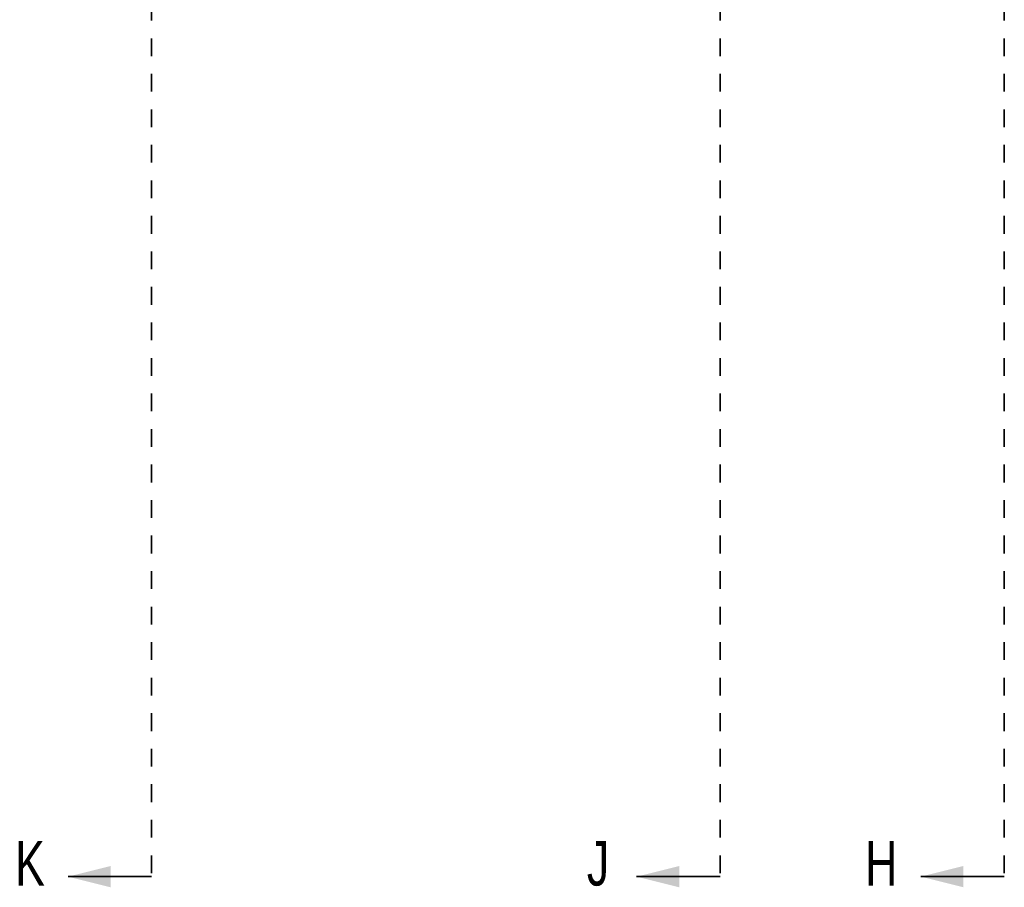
# Model space of a CAD drawing. Header units: inches. Extents: x 1694 to 2505, y -239 to -56.
# Tile 19 of 179: x 1741.87 to 1747.42, y -172.02 to -167.13. Entities that reach past the tile are written whole.
import ezdxf

# ---------------------------------------------------------------- set-up
doc = ezdxf.new("R2010")
doc.units = ezdxf.units.IN
doc.header["$LTSCALE"] = 0.5
doc.header["$MEASUREMENT"] = 0
doc.linetypes.add('PHANTOM', pattern=[0.25, 0.125, -0.025, 0.025, -0.025, 0.025, -0.025])
doc.styles.add('SLDTEXTSTYLE0', font='TXT', dxfattribs={"width": 0.595745})

msp = doc.modelspace()

# ---------------------------------------------------------------- linework, layer by layer
at = {"color": 7, "linetype": 'PHANTOM', "lineweight": 35}
for p, q in [((1742.61658, -137.23909), (1742.61658, -171.9591)), ((1745.81658, -137.23909), (1745.81658, -171.9591)), ((1747.41658, -137.23909), (1747.41658, -171.9591))]:
    msp.add_line(p, q, dxfattribs=at)
at = {"color": 7, "linetype": 'Continuous', "lineweight": 35}
for p, q in [((1742.61658, -171.9591), (1742.14658, -171.9591)), ((1745.81658, -171.9591), (1745.34658, -171.9591)), ((1747.41658, -171.9591), (1746.94658, -171.9591))]:
    msp.add_line(p, q, dxfattribs=at)
for points in [[(1742.14658, -171.9591), (1742.38658, -172.0191), (1742.38658, -171.8991)], [(1745.34658, -171.9591), (1745.58658, -172.0191), (1745.58658, -171.8991)], [(1746.94658, -171.9591), (1747.18658, -172.0191), (1747.18658, -171.8991)]]:
    msp.add_solid(points, dxfattribs=at)

# ---------------------------------------------------------------- texts
at = {"color": 7, "style": 'SLDTEXTSTYLE0', "width": 0.75}
for s, p in [('K', (1741.84878, -172.00927)), ('J', (1745.06721, -172.00927)), ('H', (1746.63326, -172.00927))]:
    msp.add_text(s, height=0.25, dxfattribs=at).set_placement(p)

doc.saveas('drawing.dxf')
